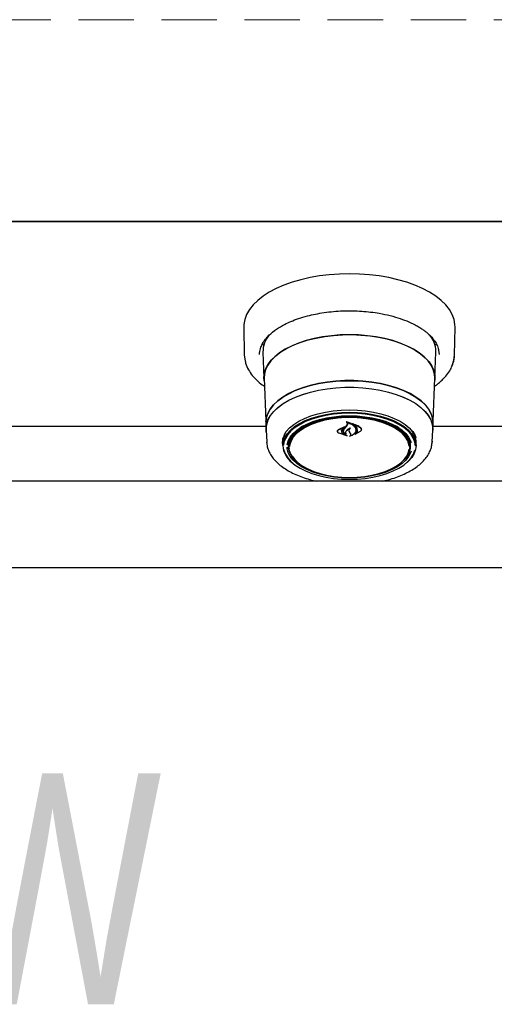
# Model space of a CAD drawing. Header units: inches. Extents: x 33 to 211, y 23 to 146.
# Tile 37 of 66: x 90 to 97, y 89 to 103. Entities that reach past the tile are written whole.
import ezdxf

# ---------------------------------------------------------------- set-up
doc = ezdxf.new("R2010")
doc.units = ezdxf.units.IN
doc.header["$LTSCALE"] = 16
doc.header["$MEASUREMENT"] = 0
doc.linetypes.add('HIDDEN', pattern=[0.075, 0.05, -0.025])
doc.layers.add('FORMAT', color=7, linetype='Continuous')
doc.styles.add('SLDTEXTSTYLE0', font='TXT', dxfattribs={"width": 0.75})

msp = doc.modelspace()

# ---------------------------------------------------------------- linework, layer by layer
at = {"color": 7, "linetype": 'Continuous', "lineweight": 25}
for p, q in [((62.44, 100.063), (106.44, 100.063)), ((104.944, 100.063), (63.937, 100.063)), ((93.039, 98.539), (93.047, 98.134)), ((96.083, 98.134), (96.091, 98.539)), ((93.323, 98.277), (93.309, 98.304)), ((95.822, 98.304), (95.808, 98.278)), ((95.815, 98.18), (95.815, 98.193)), ((95.853, 98.206), (95.863, 98.145)), ((93.047, 98.134), (93.06, 98.055)), ((93.316, 98.18), (93.331, 97.802)), ((95.8, 97.802), (95.815, 98.18)), ((93.333, 97.802), (93.358, 97.189)), ((95.773, 97.189), (95.798, 97.802)), ((93.359, 97.104), (89.022, 97.104)), ((93.357, 97.153), (93.361, 97.06)), ((93.363, 97.06), (93.37, 96.881)), ((94.407, 97.061), (94.499, 97.105)), ((94.409, 97.056), (94.486, 97.094)), ((94.452, 97.043), (94.452, 97.05)), ((94.488, 97.093), (94.46, 97.068)), ((94.478, 97.052), (94.478, 97.042)), ((94.5, 97.104), (94.487, 97.094)), ((94.488, 97.093), (94.488, 97.098)), ((94.489, 97.068), (94.521, 97.104)), ((94.52, 97.11), (94.537, 97.137)), ((94.521, 97.104), (94.539, 97.13)), ((94.527, 97.171), (94.527, 97.161)), ((94.537, 97.137), (94.539, 97.147)), ((94.623, 97.142), (94.623, 97.135)), ((94.659, 97.054), (94.659, 97.057)), ((94.736, 97.061), (94.736, 97.065)), ((95.76, 96.881), (95.768, 97.06)), ((95.77, 97.06), (95.774, 97.153)), ((97.036, 97.104), (95.772, 97.104)), ((94.394, 97.037), (94.394, 97.034)), ((94.53, 96.97), (94.415, 97.008)), ((94.522, 96.974), (94.416, 97.008)), ((94.479, 96.999), (94.523, 96.975)), ((94.48, 97), (94.531, 96.971)), ((94.514, 97.001), (94.514, 97.001)), ((94.571, 97.022), (94.562, 97.041)), ((94.573, 97.021), (94.564, 97.04)), ((94.583, 96.998), (94.571, 97.022)), ((94.585, 96.999), (94.573, 97.021)), ((94.585, 96.989), (94.585, 97.001)), ((94.72, 97.033), (94.652, 96.994)), ((94.657, 96.999), (94.657, 96.999)), ((94.719, 97.032), (94.659, 96.998)), ((93.371, 96.872), (93.37, 96.881)), ((93.6, 96.874), (93.6, 96.884)), ((93.601, 96.863), (93.601, 96.873)), ((93.601, 96.863), (93.603, 96.821)), ((93.69, 96.861), (93.694, 96.902)), ((93.69, 96.852), (93.69, 96.861)), ((93.69, 96.852), (93.692, 96.804)), ((95.438, 96.804), (95.44, 96.852)), ((95.528, 96.821), (95.53, 96.863)), ((95.761, 96.893), (95.76, 96.881)), ((105.207, 96.319), (63.674, 96.319)), ((63.581, 95.069), (105.3, 95.069))]:
    msp.add_line(p, q, dxfattribs=at)
at = {"color": 7, "linetype": 'Continuous', "lineweight": 25, "flags": 128}
for points in [[(96.091, 98.539), (96.09, 98.578), (96.077, 98.651), (96.051, 98.722), (96.01, 98.793), (95.957, 98.86), (95.89, 98.925), (95.812, 98.987), (95.722, 99.044), (95.622, 99.097), (95.512, 99.145), (95.394, 99.188), (95.267, 99.224), (95.135, 99.255), (94.997, 99.279), (94.855, 99.296), (94.711, 99.306), (94.565, 99.31), (94.42, 99.306), (94.275, 99.296), (94.134, 99.279), (93.996, 99.255), (93.863, 99.224), (93.737, 99.188), (93.618, 99.145), (93.508, 99.097), (93.408, 99.044), (93.318, 98.987), (93.24, 98.925), (93.174, 98.86), (93.12, 98.793), (93.08, 98.722), (93.053, 98.651), (93.04, 98.578), (93.039, 98.539)], [(93.334, 97.765), (93.331, 97.814), (93.338, 97.88), (93.358, 97.945), (93.393, 98.008), (93.441, 98.07), (93.502, 98.128), (93.574, 98.183), (93.658, 98.233), (93.752, 98.279), (93.856, 98.32), (93.967, 98.355), (94.085, 98.383), (94.209, 98.406), (94.337, 98.421), (94.467, 98.43), (94.598, 98.432), (94.729, 98.426), (94.858, 98.414), (94.984, 98.395), (95.105, 98.37), (95.22, 98.338), (95.328, 98.3), (95.427, 98.257), (95.516, 98.209), (95.594, 98.156), (95.661, 98.099), (95.715, 98.039), (95.757, 97.977), (95.784, 97.913), (95.798, 97.847), (95.798, 97.782), (95.796, 97.765)], [(94.565, 98.43), (94.434, 98.427), (94.305, 98.416), (94.178, 98.399), (94.056, 98.375), (93.94, 98.345), (93.83, 98.309), (93.729, 98.267), (93.638, 98.22), (93.557, 98.168), (93.487, 98.113), (93.43, 98.054), (93.385, 97.992), (93.354, 97.928), (93.337, 97.863), (93.333, 97.802)], [(95.798, 97.802), (95.794, 97.863), (95.777, 97.928), (95.745, 97.992), (95.701, 98.054), (95.644, 98.113), (95.574, 98.168), (95.493, 98.22), (95.401, 98.267), (95.3, 98.309), (95.191, 98.345), (95.075, 98.375), (94.952, 98.399), (94.826, 98.416), (94.696, 98.427), (94.565, 98.43)], [(93.047, 98.134), (93.049, 98.109), (93.058, 98.054)], [(96.056, 97.999), (96.076, 98.065), (96.083, 98.134)], [(95.774, 97.153), (95.774, 97.165), (95.767, 97.231), (95.746, 97.295), (95.711, 97.358), (95.662, 97.419), (95.601, 97.477), (95.527, 97.531), (95.443, 97.581), (95.348, 97.626), (95.244, 97.666), (95.131, 97.699), (95.013, 97.727), (94.889, 97.748), (94.761, 97.762), (94.631, 97.769), (94.5, 97.769), (94.37, 97.762), (94.242, 97.748), (94.118, 97.727), (93.999, 97.699), (93.887, 97.666), (93.783, 97.626), (93.688, 97.581), (93.603, 97.531), (93.53, 97.477), (93.468, 97.419), (93.42, 97.358), (93.385, 97.295), (93.364, 97.231), (93.357, 97.165), (93.357, 97.153)], [(93.359, 97.179), (93.366, 97.23), (93.387, 97.294), (93.422, 97.357), (93.47, 97.418), (93.532, 97.475), (93.605, 97.53), (93.69, 97.579), (93.784, 97.624), (93.888, 97.664), (94, 97.697), (94.119, 97.725), (94.243, 97.746), (94.37, 97.76), (94.5, 97.767), (94.631, 97.767), (94.76, 97.76), (94.888, 97.746), (95.012, 97.725), (95.13, 97.697), (95.242, 97.664), (95.346, 97.624), (95.441, 97.579), (95.526, 97.53), (95.599, 97.475), (95.66, 97.418), (95.709, 97.357), (95.743, 97.294), (95.765, 97.23), (95.771, 97.183)], [(93.365, 97.023), (93.361, 97.072), (93.368, 97.137), (93.389, 97.201), (93.424, 97.264), (93.472, 97.325), (93.533, 97.382), (93.606, 97.436), (93.691, 97.486), (93.785, 97.531), (93.889, 97.57), (94.001, 97.604), (94.119, 97.631), (94.243, 97.652), (94.37, 97.666), (94.5, 97.673), (94.631, 97.673), (94.76, 97.666), (94.888, 97.652), (95.011, 97.631), (95.13, 97.604), (95.241, 97.57), (95.345, 97.531), (95.44, 97.486), (95.524, 97.436), (95.598, 97.382), (95.659, 97.325), (95.707, 97.264), (95.742, 97.201), (95.763, 97.137), (95.77, 97.072), (95.766, 97.023)], [(93.363, 97.06), (93.363, 97.072), (93.37, 97.137), (93.391, 97.201), (93.426, 97.264), (93.474, 97.324), (93.535, 97.382), (93.608, 97.436), (93.692, 97.485), (93.787, 97.53), (93.89, 97.569), (94.002, 97.603), (94.12, 97.63), (94.244, 97.651), (94.371, 97.665), (94.5, 97.672), (94.63, 97.672), (94.76, 97.665), (94.887, 97.651), (95.01, 97.63), (95.129, 97.603), (95.24, 97.569), (95.344, 97.53), (95.438, 97.485), (95.523, 97.436), (95.596, 97.382), (95.657, 97.324), (95.705, 97.264), (95.74, 97.201), (95.761, 97.137), (95.768, 97.072), (95.768, 97.06)], [(93.621, 96.983), (93.652, 97.032), (93.7, 97.085), (93.761, 97.136), (93.834, 97.182), (93.918, 97.224), (94.01, 97.26), (94.111, 97.291), (94.219, 97.315), (94.332, 97.333), (94.448, 97.343), (94.565, 97.347), (94.683, 97.343), (94.799, 97.333), (94.912, 97.315), (95.019, 97.291), (95.12, 97.26), (95.213, 97.224), (95.297, 97.182), (95.369, 97.136), (95.43, 97.085), (95.479, 97.032), (95.514, 96.975), (95.527, 96.943)], [(93.603, 96.831), (93.61, 96.889), (93.631, 96.946), (93.665, 97.001), (93.713, 97.054), (93.773, 97.104), (93.845, 97.15), (93.927, 97.191), (94.018, 97.227), (94.118, 97.257), (94.224, 97.281), (94.335, 97.298), (94.449, 97.309), (94.565, 97.312), (94.681, 97.309), (94.796, 97.298), (94.907, 97.281), (95.013, 97.257), (95.112, 97.227), (95.204, 97.191), (95.286, 97.15), (95.358, 97.104), (95.418, 97.054), (95.465, 97.001), (95.5, 96.946), (95.521, 96.889), (95.528, 96.831), (95.521, 96.773), (95.5, 96.716), (95.465, 96.66), (95.418, 96.607), (95.398, 96.589)], [(94.565, 97.298), (94.45, 97.294), (94.337, 97.284), (94.227, 97.267), (94.122, 97.243), (94.024, 97.213), (93.933, 97.178), (93.852, 97.137), (93.781, 97.092), (93.721, 97.042), (93.674, 96.99), (93.64, 96.935), (93.619, 96.878), (93.613, 96.837)], [(93.668, 96.841), (93.668, 96.841), (93.682, 96.897), (93.71, 96.951), (93.751, 97.004), (93.806, 97.053), (93.872, 97.099), (93.95, 97.14), (94.037, 97.176), (94.132, 97.206), (94.234, 97.231), (94.342, 97.248), (94.453, 97.259), (94.565, 97.262)], [(93.802, 96.601), (93.791, 96.611), (93.746, 96.662), (93.714, 96.715), (93.696, 96.771), (93.693, 96.827), (93.703, 96.882), (93.728, 96.937), (93.767, 96.989), (93.819, 97.039), (93.883, 97.085), (93.958, 97.126), (94.043, 97.162), (94.137, 97.193), (94.238, 97.217), (94.344, 97.235), (94.454, 97.246), (94.565, 97.249)], [(95.428, 96.823), (95.425, 96.844), (95.407, 96.899), (95.376, 96.952), (95.331, 97.003), (95.274, 97.05), (95.205, 97.093), (95.125, 97.132), (95.037, 97.165), (94.94, 97.192), (94.838, 97.213), (94.73, 97.227), (94.621, 97.234), (94.51, 97.234), (94.4, 97.227), (94.293, 97.213), (94.191, 97.192), (94.094, 97.165), (94.005, 97.132), (93.926, 97.093), (93.857, 97.05), (93.799, 97.003), (93.755, 96.952), (93.723, 96.899), (93.705, 96.844), (93.702, 96.819)], [(95.518, 96.829), (95.511, 96.878), (95.491, 96.935), (95.457, 96.99), (95.409, 97.042), (95.35, 97.092), (95.279, 97.137), (95.197, 97.178), (95.107, 97.213), (95.008, 97.243), (94.903, 97.267), (94.793, 97.284), (94.68, 97.294), (94.565, 97.298)], [(94.565, 97.262), (94.678, 97.259), (94.789, 97.248), (94.896, 97.231), (94.999, 97.206), (95.094, 97.176), (95.181, 97.14), (95.258, 97.099), (95.325, 97.053), (95.379, 97.004), (95.421, 96.951), (95.449, 96.897), (95.456, 96.874)], [(94.565, 97.249), (94.677, 97.246), (94.787, 97.235), (94.893, 97.217), (94.994, 97.193), (95.088, 97.162), (95.173, 97.126), (95.248, 97.085), (95.312, 97.039), (95.364, 96.989), (95.402, 96.937), (95.427, 96.882), (95.438, 96.827), (95.434, 96.771), (95.416, 96.715), (95.385, 96.662), (95.339, 96.611), (95.329, 96.601)], [(93.943, 97.137), (93.883, 97.104), (93.818, 97.059), (93.764, 97.011), (93.723, 96.959), (93.695, 96.905), (93.681, 96.85), (93.681, 96.794), (93.695, 96.739), (93.723, 96.685), (93.764, 96.634), (93.818, 96.585), (93.847, 96.563)], [(95.284, 96.563), (95.313, 96.585), (95.367, 96.634), (95.408, 96.685), (95.435, 96.739), (95.449, 96.794), (95.449, 96.85), (95.435, 96.905), (95.408, 96.959), (95.367, 97.011), (95.313, 97.059), (95.248, 97.104), (95.188, 97.137)], [(93.601, 96.873), (93.608, 96.931), (93.626, 96.982)], [(93.617, 96.772), (93.619, 96.764), (93.64, 96.707), (93.674, 96.652), (93.721, 96.6), (93.781, 96.55), (93.852, 96.505), (93.933, 96.464), (94.024, 96.429), (94.122, 96.399), (94.227, 96.375), (94.337, 96.358), (94.45, 96.348), (94.565, 96.344), (94.68, 96.348), (94.793, 96.358), (94.903, 96.375), (95.008, 96.399), (95.107, 96.429), (95.197, 96.464), (95.279, 96.505), (95.35, 96.55), (95.409, 96.6), (95.457, 96.652), (95.491, 96.707), (95.511, 96.763)], [(95.456, 96.751), (95.449, 96.728), (95.421, 96.673), (95.379, 96.621), (95.325, 96.571), (95.258, 96.526), (95.181, 96.484), (95.094, 96.448), (94.999, 96.418), (94.896, 96.394), (94.789, 96.377), (94.678, 96.366), (94.565, 96.363), (94.453, 96.366), (94.342, 96.377), (94.234, 96.394), (94.132, 96.418), (94.037, 96.448), (93.95, 96.484), (93.872, 96.526), (93.806, 96.571), (93.751, 96.621), (93.71, 96.673), (93.682, 96.728), (93.668, 96.784), (93.666, 96.81)], [(93.682, 96.851), (93.688, 96.807), (93.693, 96.79)], [(94.565, 96.371), (94.676, 96.375), (94.784, 96.385), (94.889, 96.403), (94.989, 96.427), (95.082, 96.457), (95.166, 96.493), (95.241, 96.534), (95.304, 96.579), (95.355, 96.628), (95.393, 96.68), (95.418, 96.734), (95.428, 96.781)], [(95.437, 96.902), (95.44, 96.861), (95.44, 96.852)], [(95.437, 96.79), (95.442, 96.807), (95.449, 96.851)], [(93.735, 96.683), (93.737, 96.68), (93.775, 96.628), (93.827, 96.579), (93.89, 96.534), (93.964, 96.493), (94.049, 96.457), (94.141, 96.427), (94.241, 96.403), (94.346, 96.385), (94.455, 96.375), (94.565, 96.371)]]:
    msp.add_lwpolyline(points, dxfattribs=at)
at = {"color": 7, "linetype": 'Continuous', "lineweight": 25}
for centre, radius, start, end in [((93.689, 98.183), 0.373, 139.1216, 180.4187), ((95.437, 98.181), 0.379, 1.8327, 41.2978), ((91.722, 99.424), 3.63, 319.6121, 320.4034), ((95.235, 96.865), 0.295, 359.6602, 46.9), ((95.259, 96.872), 0.272, 354.1103, 39.3387), ((93.934, 96.853), 0.332, 183.8865, 232.6752)]:
    msp.add_arc(centre, radius, start, end, dxfattribs=at)
for points, knots in [([(93.281, 98.231), (93.29, 98.255), (93.306, 98.301), (93.35, 98.365), (93.414, 98.436), (93.503, 98.508), (93.614, 98.574), (93.722, 98.624), (93.832, 98.666), (93.951, 98.701), (94.076, 98.73), (94.201, 98.751), (94.334, 98.767), (94.471, 98.776), (94.608, 98.777), (94.742, 98.771), (94.872, 98.759), (95.011, 98.739), (95.156, 98.708), (95.298, 98.666), (95.41, 98.623), (95.495, 98.583), (95.557, 98.55), (95.608, 98.518), (95.65, 98.488), (95.691, 98.456), (95.734, 98.417), (95.78, 98.366), (95.821, 98.304), (95.848, 98.249), (95.852, 98.215), (95.853, 98.206)], [0, 0, 0, 0, 0.0423698, 0.0798832, 0.1118865, 0.1678807, 0.2162664, 0.248876, 0.2854681, 0.3260423, 0.3590953, 0.3943887, 0.4313014, 0.4678784, 0.5039755, 0.539591, 0.5747234, 0.6093712, 0.6547977, 0.6993251, 0.7402817, 0.7675505, 0.7918574, 0.8132032, 0.8325555, 0.8507602, 0.8751768, 0.905781, 0.942548, 0.9854613, 1, 1, 1, 1]), ([(93.268, 98.145), (93.268, 98.173), (93.269, 98.202), (93.281, 98.23), (93.281, 98.231)], [0, 0, 0, 0, 0.985515, 1, 1, 1, 1]), ([(93.06, 98.055), (93.062, 98.044), (93.068, 97.999), (93.103, 97.928), (93.157, 97.847), (93.225, 97.775), (93.283, 97.722), (93.327, 97.693), (93.338, 97.686)], [0, 0, 0, 0, 0.083413, 0.326582, 0.538171, 0.718833, 0.934305, 1, 1, 1, 1]), ([(96.052, 97.992), (96.057, 98.002), (96.078, 98.049), (96.081, 98.097), (96.083, 98.134)], [0, 0, 0, 0, 0.2222035, 1, 1, 1, 1]), ([(95.793, 97.685), (95.803, 97.692), (95.828, 97.71), (95.87, 97.744), (95.922, 97.791), (95.978, 97.854), (96.026, 97.922), (96.044, 97.971), (96.052, 97.992)], [0, 0, 0, 0, 0.076824, 0.198434, 0.360762, 0.563925, 0.808036, 1, 1, 1, 1]), ([(94.415, 97.008), (94.41, 97.011), (94.401, 97.016), (94.393, 97.028), (94.392, 97.041), (94.397, 97.052), (94.404, 97.058), (94.407, 97.061)], [0, 0, 0, 0, 0.206317, 0.412583, 0.61997, 0.827569, 1, 1, 1, 1]), ([(94.416, 97.008), (94.412, 97.01), (94.402, 97.016), (94.395, 97.026), (94.394, 97.038), (94.398, 97.048), (94.405, 97.054), (94.409, 97.056)], [0, 0, 0, 0, 0.205659, 0.411397, 0.617777, 0.824282, 1, 1, 1, 1]), ([(94.46, 97.068), (94.456, 97.061), (94.45, 97.052), (94.45, 97.043), (94.45, 97.041)], [0, 0, 0, 0, 0.775744, 1, 1, 1, 1]), ([(94.462, 97.071), (94.457, 97.064), (94.452, 97.055), (94.452, 97.045), (94.452, 97.043)], [0, 0, 0, 0, 0.779129, 1, 1, 1, 1]), ([(94.518, 96.997), (94.51, 97), (94.495, 97.008), (94.481, 97.024), (94.475, 97.044), (94.478, 97.06), (94.485, 97.069), (94.487, 97.072)], [0, 0, 0, 0, 0.199029, 0.425617, 0.654006, 0.8841, 1, 1, 1, 1]), ([(94.513, 97), (94.506, 97.004), (94.492, 97.012), (94.48, 97.028), (94.477, 97.046), (94.482, 97.059), (94.488, 97.066), (94.489, 97.068)], [0, 0, 0, 0, 0.211272, 0.452056, 0.6939, 0.936584, 1, 1, 1, 1]), ([(94.488, 97.093), (94.488, 97.093), (94.488, 97.093), (94.488, 97.093), (94.488, 97.093), (94.488, 97.094), (94.488, 97.094), (94.487, 97.094), (94.487, 97.094), (94.487, 97.094), (94.486, 97.094), (94.486, 97.094)], [0, 0, 0, 0, 0.118329, 0.236631, 0.355578, 0.474929, 0.59401, 0.712266, 0.829512, 0.946013, 1, 1, 1, 1]), ([(94.499, 97.105), (94.499, 97.105), (94.499, 97.105), (94.5, 97.105), (94.5, 97.105), (94.5, 97.105), (94.501, 97.105), (94.501, 97.104), (94.501, 97.104), (94.501, 97.104), (94.5, 97.104), (94.5, 97.104)], [0, 0, 0, 0, 0.113231, 0.226474, 0.339585, 0.453555, 0.569121, 0.686353, 0.8046, 0.922734, 1, 1, 1, 1]), ([(94.578, 97.081), (94.564, 97.075), (94.539, 97.063), (94.524, 97.047), (94.517, 97.04)], [0, 0, 0, 0, 0.5544346, 1, 1, 1, 1]), ([(94.57, 97.081), (94.557, 97.073), (94.536, 97.062), (94.523, 97.047), (94.518, 97.041)], [0, 0, 0, 0, 0.641489, 1, 1, 1, 1]), ([(94.519, 97.173), (94.519, 97.173), (94.519, 97.173), (94.519, 97.174), (94.519, 97.174), (94.519, 97.174), (94.519, 97.174), (94.519, 97.174), (94.52, 97.175), (94.52, 97.175), (94.52, 97.175), (94.52, 97.175)], [0, 0, 0, 0, 0.122958, 0.245848, 0.370364, 0.495902, 0.620786, 0.743612, 0.86394, 0.982468, 1, 1, 1, 1]), ([(94.527, 97.168), (94.527, 97.169), (94.525, 97.171), (94.522, 97.172), (94.519, 97.173)], [0, 0, 0, 0, 0.049887, 1, 1, 1, 1]), ([(94.52, 97.175), (94.538, 97.17), (94.577, 97.16), (94.623, 97.132), (94.646, 97.106), (94.653, 97.091), (94.654, 97.089)], [0, 0, 0, 0, 0.296384, 0.623257, 0.953009, 1, 1, 1, 1]), ([(94.528, 97.162), (94.528, 97.162), (94.528, 97.162), (94.527, 97.162), (94.527, 97.162), (94.527, 97.162), (94.527, 97.162), (94.527, 97.161), (94.527, 97.161), (94.527, 97.161), (94.527, 97.161)], [0, 0, 0, 0, 0.125682, 0.251371, 0.377027, 0.503505, 0.631368, 0.760594, 0.890567, 1, 1, 1, 1]), ([(94.539, 97.13), (94.54, 97.133), (94.542, 97.14), (94.538, 97.151), (94.532, 97.158), (94.527, 97.161), (94.527, 97.161)], [0, 0, 0, 0, 0.322031, 0.64419, 0.966616, 1, 1, 1, 1]), ([(94.528, 97.162), (94.546, 97.157), (94.584, 97.147), (94.629, 97.119), (94.644, 97.096), (94.652, 97.084)], [0, 0, 0, 0, 0.321882, 0.666054, 1, 1, 1, 1]), ([(94.562, 97.041), (94.561, 97.047), (94.559, 97.059), (94.565, 97.072), (94.571, 97.079), (94.572, 97.08)], [0, 0, 0, 0, 0.456278, 0.912535, 1, 1, 1, 1]), ([(94.564, 97.04), (94.563, 97.045), (94.561, 97.056), (94.568, 97.07), (94.576, 97.078), (94.579, 97.081)], [0, 0, 0, 0, 0.387704, 0.775509, 1, 1, 1, 1]), ([(94.572, 97.08), (94.572, 97.08), (94.572, 97.08), (94.572, 97.08), (94.572, 97.08), (94.572, 97.081), (94.571, 97.081), (94.571, 97.081), (94.571, 97.081), (94.57, 97.081), (94.57, 97.081)], [0, 0, 0, 0, 0.125277, 0.25053, 0.376217, 0.501413, 0.625215, 0.747359, 0.868327, 1, 1, 1, 1]), ([(94.578, 97.081), (94.578, 97.081), (94.578, 97.081), (94.579, 97.081), (94.579, 97.081), (94.579, 97.081), (94.579, 97.081), (94.58, 97.081), (94.58, 97.081), (94.579, 97.081), (94.579, 97.081), (94.579, 97.081)], [0, 0, 0, 0, 0.119189, 0.238395, 0.35727, 0.476272, 0.595953, 0.716576, 0.837999, 0.959726, 1, 1, 1, 1]), ([(94.611, 97.147), (94.611, 97.147), (94.61, 97.147), (94.61, 97.147), (94.61, 97.148), (94.61, 97.148), (94.611, 97.148), (94.611, 97.148), (94.611, 97.148), (94.611, 97.148), (94.612, 97.148), (94.612, 97.148)], [0, 0, 0, 0, 0.1174, 0.234738, 0.353577, 0.473635, 0.593524, 0.711905, 0.828134, 0.942556, 1, 1, 1, 1]), ([(94.678, 97.039), (94.679, 97.052), (94.681, 97.078), (94.658, 97.116), (94.629, 97.137), (94.612, 97.146), (94.611, 97.147)], [0, 0, 0, 0, 0.324347, 0.648697, 0.972588, 1, 1, 1, 1]), ([(94.612, 97.148), (94.638, 97.139), (94.679, 97.126), (94.709, 97.104), (94.72, 97.096)], [0, 0, 0, 0, 0.635991, 1, 1, 1, 1]), ([(94.624, 97.135), (94.624, 97.135), (94.624, 97.135), (94.624, 97.135), (94.623, 97.135), (94.623, 97.135), (94.623, 97.135), (94.623, 97.135), (94.623, 97.135), (94.623, 97.134), (94.623, 97.134), (94.623, 97.134)], [0, 0, 0, 0, 0.116355, 0.232718, 0.349012, 0.465942, 0.584001, 0.703207, 0.823076, 0.942819, 1, 1, 1, 1]), ([(94.68, 97.036), (94.681, 97.049), (94.683, 97.074), (94.661, 97.109), (94.635, 97.126), (94.623, 97.134)], [0, 0, 0, 0, 0.348804, 0.697654, 1, 1, 1, 1]), ([(94.624, 97.135), (94.649, 97.126), (94.685, 97.114), (94.711, 97.095), (94.719, 97.09)], [0, 0, 0, 0, 0.718758, 1, 1, 1, 1]), ([(94.652, 97.084), (94.656, 97.072), (94.661, 97.056), (94.657, 97.04), (94.656, 97.036)], [0, 0, 0, 0, 0.736127, 1, 1, 1, 1]), ([(94.654, 97.089), (94.658, 97.076), (94.663, 97.059), (94.659, 97.042), (94.658, 97.038)], [0, 0, 0, 0, 0.73988, 1, 1, 1, 1]), ([(94.719, 97.09), (94.723, 97.086), (94.733, 97.077), (94.737, 97.061), (94.733, 97.045), (94.723, 97.036), (94.719, 97.032)], [0, 0, 0, 0, 0.249256, 0.498559, 0.748955, 1, 1, 1, 1]), ([(94.72, 97.096), (94.725, 97.092), (94.735, 97.082), (94.739, 97.065), (94.735, 97.048), (94.725, 97.038), (94.72, 97.033)], [0, 0, 0, 0, 0.249695, 0.499307, 0.750821, 1, 1, 1, 1]), ([(93.6, 96.875), (93.6, 96.884), (93.601, 96.91), (93.61, 96.949), (93.625, 96.978), (93.631, 96.99)], [0, 0, 0, 0, 0.229318, 0.68553, 1, 1, 1, 1]), ([(94.45, 97.041), (94.451, 97.034), (94.453, 97.021), (94.466, 97.007), (94.476, 97.001), (94.479, 96.999)], [0, 0, 0, 0, 0.427058, 0.854256, 1, 1, 1, 1]), ([(94.452, 97.043), (94.453, 97.036), (94.455, 97.023), (94.468, 97.009), (94.478, 97.002), (94.48, 97)], [0, 0, 0, 0, 0.429095, 0.858259, 1, 1, 1, 1]), ([(94.517, 97.04), (94.514, 97.035), (94.507, 97.024), (94.509, 97.011), (94.513, 97.003), (94.514, 97.001)], [0, 0, 0, 0, 0.407828, 0.815767, 1, 1, 1, 1]), ([(94.518, 97.041), (94.515, 97.036), (94.509, 97.025), (94.511, 97.01), (94.517, 97.001), (94.519, 96.997)], [0, 0, 0, 0, 0.3689913, 0.737957, 1, 1, 1, 1]), ([(94.513, 97), (94.513, 97), (94.513, 97), (94.513, 97), (94.514, 97), (94.514, 97), (94.514, 97), (94.514, 97.001), (94.514, 97.001), (94.514, 97.001), (94.514, 97.001)], [0, 0, 0, 0, 0.128671, 0.257359, 0.385695, 0.513899, 0.642393, 0.771469, 0.901171, 1, 1, 1, 1]), ([(94.519, 96.997), (94.519, 96.997), (94.519, 96.997), (94.519, 96.997), (94.519, 96.997), (94.519, 96.997), (94.518, 96.997), (94.518, 96.997), (94.518, 96.997), (94.518, 96.997), (94.518, 96.997)], [0, 0, 0, 0, 0.130327, 0.260648, 0.391015, 0.52077, 0.649482, 0.777186, 0.904362, 1, 1, 1, 1]), ([(94.531, 96.971), (94.531, 96.971), (94.531, 96.971), (94.531, 96.971), (94.531, 96.971), (94.531, 96.97), (94.531, 96.97), (94.531, 96.97), (94.531, 96.97), (94.53, 96.97), (94.53, 96.97)], [0, 0, 0, 0, 0.125303, 0.250585, 0.376363, 0.502348, 0.627958, 0.752778, 0.876747, 1, 1, 1, 1]), ([(94.567, 96.964), (94.57, 96.966), (94.577, 96.971), (94.584, 96.981), (94.585, 96.991), (94.583, 96.997), (94.583, 96.998)], [0, 0, 0, 0, 0.205998, 0.524653, 0.8451, 1, 1, 1, 1]), ([(94.568, 96.963), (94.568, 96.963), (94.568, 96.963), (94.568, 96.963), (94.567, 96.963), (94.567, 96.963), (94.567, 96.964), (94.567, 96.964), (94.567, 96.964), (94.567, 96.964), (94.567, 96.964), (94.567, 96.964)], [0, 0, 0, 0, 0.11853, 0.237069, 0.355476, 0.47419, 0.593593, 0.71377, 0.83447, 0.955209, 1, 1, 1, 1]), ([(94.658, 97.038), (94.653, 97.026), (94.643, 97.004), (94.609, 96.978), (94.581, 96.968), (94.568, 96.963)], [0, 0, 0, 0, 0.359986, 0.720088, 1, 1, 1, 1]), ([(94.575, 96.97), (94.578, 96.972), (94.584, 96.978), (94.588, 96.988), (94.586, 96.996), (94.585, 96.999)], [0, 0, 0, 0, 0.292797, 0.676008, 1, 1, 1, 1]), ([(94.656, 97.036), (94.651, 97.025), (94.641, 97.004), (94.61, 96.982), (94.586, 96.972), (94.577, 96.969)], [0, 0, 0, 0, 0.384901, 0.76993, 1, 1, 1, 1]), ([(94.652, 96.994), (94.652, 96.994), (94.652, 96.994), (94.651, 96.994), (94.651, 96.994), (94.651, 96.994), (94.65, 96.994), (94.65, 96.995), (94.65, 96.995), (94.651, 96.995), (94.651, 96.995)], [0, 0, 0, 0, 0.122784, 0.245592, 0.367887, 0.490065, 0.612785, 0.736474, 0.861145, 1, 1, 1, 1]), ([(94.651, 96.995), (94.659, 97.004), (94.672, 97.018), (94.677, 97.033), (94.678, 97.039)], [0, 0, 0, 0, 0.6702657, 1, 1, 1, 1]), ([(94.657, 96.999), (94.665, 97.008), (94.675, 97.02), (94.679, 97.033), (94.68, 97.036)], [0, 0, 0, 0, 0.7663796, 1, 1, 1, 1]), ([(94.657, 96.999), (94.657, 96.999), (94.657, 96.999), (94.657, 96.999), (94.657, 96.999), (94.657, 96.998), (94.658, 96.998), (94.658, 96.998), (94.658, 96.998), (94.659, 96.998), (94.659, 96.998)], [0, 0, 0, 0, 0.12555, 0.251096, 0.376667, 0.501883, 0.626495, 0.750523, 0.874242, 1, 1, 1, 1]), ([(93.372, 96.871), (93.373, 96.858), (93.375, 96.822), (93.393, 96.766), (93.422, 96.703), (93.465, 96.643), (93.518, 96.585), (93.583, 96.531), (93.658, 96.48), (93.744, 96.433), (93.837, 96.392), (93.938, 96.356), (94.022, 96.332), (94.072, 96.321), (94.085, 96.319)], [0, 0, 0, 0, 0.05346, 0.140184, 0.22775, 0.316989, 0.408076, 0.500618, 0.593994, 0.687675, 0.781284, 0.874711, 0.967939, 1, 1, 1, 1]), ([(95.045, 96.319), (95.065, 96.323), (95.122, 96.335), (95.211, 96.362), (95.311, 96.399), (95.403, 96.441), (95.487, 96.489), (95.561, 96.541), (95.625, 96.597), (95.678, 96.658), (95.718, 96.721), (95.746, 96.787), (95.758, 96.843), (95.76, 96.876), (95.76, 96.887)], [0, 0, 0, 0, 0.048098, 0.139276, 0.230661, 0.322294, 0.414199, 0.506358, 0.598632, 0.690599, 0.781636, 0.871025, 0.958378, 1, 1, 1, 1])]:
    msp.add_open_spline(points, degree=3, knots=knots, dxfattribs=at)
at = {"layer": 'FORMAT', "linetype": 'HIDDEN', "lineweight": 18}
msp.add_line((151.451, 102.977), (41.243, 102.977), dxfattribs=at)

# ---------------------------------------------------------------- texts
at = {"layer": 'FORMAT', "insert": (73.645, 92.101), "char_height": 3.3333, "attachment_point": 1, "style": 'SLDTEXTSTYLE0'}
msp.add_mtext('PLAN VIEW', dxfattribs=at)

doc.saveas('drawing.dxf')
